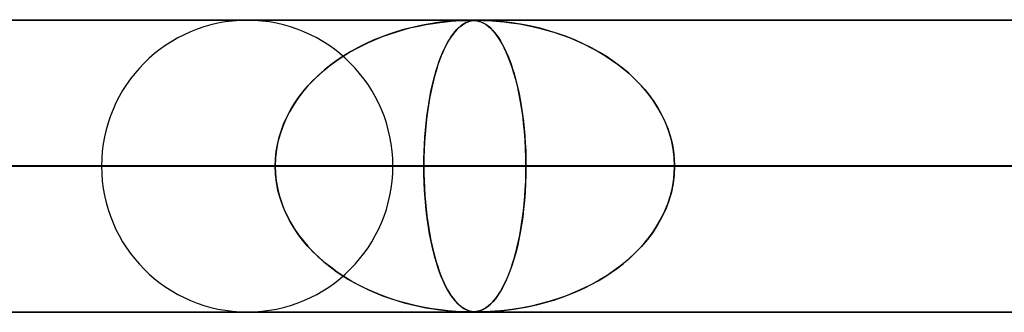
# Model space of a CAD drawing. Header units: millimetres. Extents: x -790 to 790, y -924 to 924.
# Tile 8 of 36: x -485 to -451, y 914 to 924. Entities that reach past the tile are written whole.
import ezdxf

# ---------------------------------------------------------------- set-up
doc = ezdxf.new("R2010")
doc.units = ezdxf.units.MM
doc.layers.add('HIDDEN', color=7, linetype='Continuous')
doc.layers.add('THICK', color=7, linetype='Continuous')

msp = doc.modelspace()

# ---------------------------------------------------------------- linework, layer by layer
at = {"layer": 'HIDDEN'}
for p, q in [((0, 923.99), (-582.722, 923.99)), ((-582.722, 923.99), (0, 923.99)), ((-0.316, 923.98), (-557.514, 923.98)), ((-471.277, 923.835), (-471.032, 923.876)), ((-471.064, 923.871), (-471.276, 923.835)), ((-470.869, 923.9), (-471.064, 923.871)), ((-471.032, 923.876), (-470.804, 923.908)), ((-470.691, 923.922), (-470.869, 923.9)), ((-470.804, 923.908), (-470.597, 923.932)), ((-470.534, 923.939), (-470.691, 923.922)), ((-470.597, 923.932), (-470.412, 923.95)), ((-470.394, 923.952), (-470.534, 923.939)), ((-470.412, 923.95), (-470.253, 923.962)), ((-470.26, 923.962), (-470.394, 923.952)), ((-470.135, 923.969), (-470.26, 923.962)), ((-470.253, 923.962), (-470.121, 923.97)), ((-470.022, 923.975), (-470.135, 923.969)), ((-470.121, 923.97), (-470.011, 923.975)), ((-469.927, 923.978), (-470.022, 923.975)), ((-470.019, 923.835), (-469.952, 923.876)), ((-469.961, 923.871), (-470.019, 923.835)), ((-470.011, 923.975), (-469.921, 923.978)), ((-469.906, 923.9), (-469.961, 923.871)), ((-469.952, 923.876), (-469.888, 923.908)), ((-469.849, 923.98), (-469.927, 923.978)), ((-469.921, 923.978), (-469.846, 923.98)), ((-469.855, 923.922), (-469.906, 923.9)), ((-469.888, 923.908), (-469.827, 923.932)), ((-469.808, 923.939), (-469.855, 923.922)), ((-469.782, 923.98), (-469.849, 923.98)), ((-469.846, 923.98), (-469.781, 923.98)), ((-469.827, 923.932), (-469.77, 923.95)), ((-469.764, 923.952), (-469.808, 923.939)), ((-469.72, 923.98), (-469.782, 923.98)), ((-469.781, 923.98), (-469.725, 923.98)), ((-469.77, 923.95), (-469.716, 923.962)), ((-469.718, 923.962), (-469.764, 923.952)), ((-469.725, 923.98), (-469.674, 923.978)), ((-469.664, 923.978), (-469.72, 923.98)), ((-469.671, 923.969), (-469.718, 923.962)), ((-469.716, 923.962), (-469.665, 923.97)), ((-469.674, 923.978), (-469.626, 923.975)), ((-469.622, 923.975), (-469.671, 923.969)), ((-469.665, 923.97), (-469.617, 923.975)), ((-469.611, 923.974), (-469.664, 923.978)), ((-469.626, 923.975), (-469.579, 923.97)), ((-469.572, 923.978), (-469.622, 923.975)), ((-469.617, 923.975), (-469.568, 923.978)), ((-469.557, 923.968), (-469.611, 923.974)), ((-469.579, 923.97), (-469.533, 923.963)), ((-469.519, 923.98), (-469.572, 923.978)), ((-469.568, 923.978), (-469.516, 923.98)), ((-469.501, 923.957), (-469.557, 923.968)), ((-469.533, 923.963), (-469.49, 923.954)), ((-469.461, 923.98), (-469.519, 923.98)), ((-469.516, 923.98), (-469.46, 923.98)), ((-469.44, 923.941), (-469.501, 923.957)), ((-469.49, 923.954), (-469.447, 923.943)), ((-469.389, 923.98), (-469.461, 923.98)), ((-469.46, 923.98), (-469.396, 923.98)), ((-469.447, 923.943), (-469.403, 923.929)), ((-469.373, 923.917), (-469.44, 923.941)), ((-469.403, 923.929), (-469.355, 923.909)), ((-469.396, 923.98), (-469.322, 923.978)), ((-469.305, 923.978), (-469.389, 923.98)), ((-469.301, 923.883), (-469.373, 923.917)), ((-469.355, 923.909), (-469.304, 923.885)), ((-469.322, 923.978), (-469.233, 923.975)), ((-469.201, 923.974), (-469.305, 923.978)), ((-469.304, 923.885), (-469.25, 923.854)), ((-469.224, 923.837), (-469.301, 923.883)), ((-469.25, 923.854), (-469.192, 923.816)), ((-469.233, 923.975), (-469.128, 923.97)), ((-469.074, 923.968), (-469.201, 923.974)), ((-469.128, 923.97), (-469.01, 923.963)), ((-468.918, 923.957), (-469.074, 923.968)), ((-469.01, 923.963), (-468.884, 923.954)), ((-468.728, 923.941), (-468.918, 923.957)), ((-468.884, 923.954), (-468.752, 923.943)), ((-468.752, 923.943), (-468.608, 923.929)), ((-468.507, 923.917), (-468.728, 923.941)), ((-468.608, 923.929), (-468.445, 923.909)), ((-468.255, 923.883), (-468.507, 923.917)), ((-468.445, 923.909), (-468.265, 923.885)), ((-468.265, 923.885), (-468.07, 923.854)), ((-467.976, 923.837), (-468.255, 923.883)), ((-468.07, 923.854), (-467.859, 923.816)), ((-472.26, 923.596), (-472.533, 923.507)), ((-472.524, 923.51), (-472.278, 923.591)), ((-472.278, 923.591), (-472.03, 923.663)), ((-471.997, 923.672), (-472.26, 923.596)), ((-472.03, 923.663), (-471.78, 923.728)), ((-471.744, 923.737), (-471.997, 923.672)), ((-471.78, 923.728), (-471.529, 923.785)), ((-471.503, 923.791), (-471.744, 923.737)), ((-471.529, 923.785), (-471.277, 923.835)), ((-471.276, 923.835), (-471.503, 923.791)), ((-470.28, 923.596), (-470.351, 923.507)), ((-470.349, 923.51), (-470.284, 923.591)), ((-470.284, 923.591), (-470.219, 923.663)), ((-470.211, 923.672), (-470.28, 923.596)), ((-470.219, 923.663), (-470.154, 923.728)), ((-470.144, 923.737), (-470.211, 923.672)), ((-470.154, 923.728), (-470.087, 923.785)), ((-470.08, 923.791), (-470.144, 923.737)), ((-470.087, 923.785), (-470.019, 923.835)), ((-470.019, 923.835), (-470.08, 923.791)), ((-469.143, 923.778), (-469.224, 923.837)), ((-469.192, 923.816), (-469.132, 923.769)), ((-469.061, 923.706), (-469.143, 923.778)), ((-469.132, 923.769), (-469.069, 923.714)), ((-469.069, 923.714), (-469.003, 923.648)), ((-468.98, 923.623), (-469.061, 923.706)), ((-469.003, 923.648), (-468.936, 923.572)), ((-468.901, 923.529), (-468.98, 923.623)), ((-468.936, 923.572), (-468.866, 923.484)), ((-468.822, 923.424), (-468.901, 923.529)), ((-467.676, 923.778), (-467.976, 923.837)), ((-467.859, 923.816), (-467.636, 923.769)), ((-467.37, 923.706), (-467.676, 923.778)), ((-467.636, 923.769), (-467.4, 923.714)), ((-467.4, 923.714), (-467.154, 923.648)), ((-467.066, 923.623), (-467.37, 923.706)), ((-467.154, 923.648), (-466.899, 923.572)), ((-466.766, 923.529), (-467.066, 923.623)), ((-466.899, 923.572), (-466.636, 923.484)), ((-466.469, 923.424), (-466.766, 923.529)), ((-473.345, 923.176), (-473.601, 923.048)), ((-473.479, 923.111), (-473.245, 923.223)), ((-473.081, 923.295), (-473.345, 923.176)), ((-473.245, 923.223), (-473.008, 923.326)), ((-472.81, 923.406), (-473.081, 923.295)), ((-473.008, 923.326), (-472.768, 923.422)), ((-472.533, 923.507), (-472.81, 923.406)), ((-472.768, 923.422), (-472.524, 923.51)), ((-470.561, 923.176), (-470.627, 923.048)), ((-470.595, 923.111), (-470.535, 923.223)), ((-470.493, 923.295), (-470.561, 923.176)), ((-470.535, 923.223), (-470.474, 923.326)), ((-470.423, 923.406), (-470.493, 923.295)), ((-470.474, 923.326), (-470.412, 923.422)), ((-470.351, 923.507), (-470.423, 923.406)), ((-470.412, 923.422), (-470.349, 923.51)), ((-468.866, 923.484), (-468.797, 923.386)), ((-468.746, 923.307), (-468.822, 923.424)), ((-468.797, 923.386), (-468.729, 923.28)), ((-468.671, 923.179), (-468.746, 923.307)), ((-468.729, 923.28), (-468.663, 923.165)), ((-468.597, 923.04), (-468.671, 923.179)), ((-466.636, 923.484), (-466.371, 923.386)), ((-466.178, 923.307), (-466.469, 923.424)), ((-466.371, 923.386), (-466.114, 923.28)), ((-465.892, 923.179), (-466.178, 923.307)), ((-466.114, 923.28), (-465.863, 923.165)), ((-465.612, 923.04), (-465.892, 923.179)), ((-474.151, 922.726), (-473.932, 922.863)), ((-473.849, 922.911), (-474.088, 922.766)), ((-473.932, 922.863), (-473.708, 922.991)), ((-473.601, 923.048), (-473.849, 922.911)), ((-473.708, 922.991), (-473.479, 923.111)), ((-470.768, 922.726), (-470.712, 922.863)), ((-470.691, 922.911), (-470.752, 922.766)), ((-470.712, 922.863), (-470.654, 922.991)), ((-470.627, 923.048), (-470.691, 922.911)), ((-470.654, 922.991), (-470.595, 923.111)), ((-468.663, 923.165), (-468.599, 923.043)), ((-468.599, 923.043), (-468.537, 922.914)), ((-468.526, 922.889), (-468.597, 923.04)), ((-468.537, 922.914), (-468.477, 922.776)), ((-468.456, 922.727), (-468.526, 922.889)), ((-465.863, 923.165), (-465.619, 923.043)), ((-465.619, 923.043), (-465.382, 922.914)), ((-465.339, 922.889), (-465.612, 923.04)), ((-465.382, 922.914), (-465.153, 922.776)), ((-465.074, 922.727), (-465.339, 922.889)), ((-474.571, 922.428), (-474.364, 922.581)), ((-474.319, 922.613), (-474.54, 922.452)), ((-474.364, 922.581), (-474.151, 922.726)), ((-474.088, 922.766), (-474.319, 922.613)), ((-470.875, 922.428), (-470.822, 922.581)), ((-470.811, 922.613), (-470.868, 922.452)), ((-470.822, 922.581), (-470.768, 922.726)), ((-470.752, 922.766), (-470.811, 922.613)), ((-468.477, 922.776), (-468.419, 922.632)), ((-468.389, 922.552), (-468.456, 922.727)), ((-468.419, 922.632), (-468.363, 922.48)), ((-468.325, 922.366), (-468.389, 922.552)), ((-465.153, 922.776), (-464.931, 922.632)), ((-464.817, 922.552), (-465.074, 922.727)), ((-464.931, 922.632), (-464.718, 922.48)), ((-464.57, 922.366), (-464.817, 922.552)), ((-474.964, 922.097), (-474.771, 922.267)), ((-474.752, 922.283), (-474.954, 922.106)), ((-474.771, 922.267), (-474.571, 922.428)), ((-474.54, 922.452), (-474.752, 922.283)), ((-470.976, 922.097), (-470.927, 922.267)), ((-470.922, 922.283), (-470.973, 922.106)), ((-470.927, 922.267), (-470.875, 922.428)), ((-470.868, 922.452), (-470.922, 922.283)), ((-468.363, 922.48), (-468.31, 922.321)), ((-468.262, 922.167), (-468.325, 922.366)), ((-468.31, 922.321), (-468.259, 922.155)), ((-468.203, 921.957), (-468.262, 922.167)), ((-464.718, 922.48), (-464.514, 922.321)), ((-464.332, 922.167), (-464.57, 922.366)), ((-464.514, 922.321), (-464.318, 922.155)), ((-464.106, 921.957), (-464.332, 922.167)), ((-475.147, 921.92), (-475.331, 921.725)), ((-475.323, 921.733), (-475.148, 921.919)), ((-475.148, 921.919), (-474.964, 922.097)), ((-474.954, 922.106), (-475.147, 921.92)), ((-471.022, 921.92), (-471.069, 921.725)), ((-471.067, 921.733), (-471.023, 921.919)), ((-471.023, 921.919), (-470.976, 922.097)), ((-470.973, 922.106), (-471.022, 921.92)), ((-468.259, 922.155), (-468.21, 921.981)), ((-468.21, 921.981), (-468.163, 921.799)), ((-468.147, 921.734), (-468.203, 921.957)), ((-464.318, 922.155), (-464.131, 921.981)), ((-464.131, 921.981), (-463.951, 921.799)), ((-463.892, 921.734), (-464.106, 921.957)), ((-475.504, 921.52), (-475.667, 921.305)), ((-475.644, 921.336), (-475.489, 921.539)), ((-475.331, 921.725), (-475.504, 921.52)), ((-475.489, 921.539), (-475.323, 921.733)), ((-471.113, 921.52), (-471.155, 921.305)), ((-471.149, 921.336), (-471.109, 921.539)), ((-471.069, 921.725), (-471.113, 921.52)), ((-471.109, 921.539), (-471.067, 921.733)), ((-468.163, 921.799), (-468.118, 921.608)), ((-468.095, 921.5), (-468.147, 921.734)), ((-468.118, 921.608), (-468.076, 921.408)), ((-468.047, 921.255), (-468.095, 921.5)), ((-463.951, 921.799), (-463.781, 921.608)), ((-463.693, 921.5), (-463.892, 921.734)), ((-463.781, 921.608), (-463.62, 921.408)), ((-463.509, 921.255), (-463.693, 921.5)), ((-475.667, 921.305), (-475.817, 921.08)), ((-475.787, 921.127), (-475.644, 921.336)), ((-471.155, 921.305), (-471.193, 921.08)), ((-471.185, 921.127), (-471.149, 921.336)), ((-468.076, 921.408), (-468.037, 921.198)), ((-468.003, 920.999), (-468.047, 921.255)), ((-468.037, 921.198), (-468, 920.98)), ((-463.62, 921.408), (-463.47, 921.198)), ((-463.342, 920.999), (-463.509, 921.255)), ((-463.47, 921.198), (-463.331, 920.98)), ((-475.955, 920.845), (-476.078, 920.601)), ((-476.037, 920.686), (-475.919, 920.91)), ((-475.817, 921.08), (-475.955, 920.845)), ((-475.919, 920.91), (-475.787, 921.127)), ((-471.228, 920.845), (-471.259, 920.601)), ((-471.249, 920.686), (-471.219, 920.91)), ((-471.193, 921.08), (-471.228, 920.845)), ((-471.219, 920.91), (-471.185, 921.127)), ((-467.964, 920.732), (-468.003, 920.999)), ((-468, 920.98), (-467.967, 920.753)), ((-463.193, 920.732), (-463.342, 920.999)), ((-463.331, 920.98), (-463.204, 920.753)), ((-476.078, 920.601), (-476.185, 920.349)), ((-476.142, 920.455), (-476.037, 920.686)), ((-471.259, 920.601), (-471.286, 920.349)), ((-471.275, 920.455), (-471.249, 920.686)), ((-467.967, 920.753), (-467.938, 920.519)), ((-467.931, 920.457), (-467.964, 920.732)), ((-467.938, 920.519), (-467.912, 920.278)), ((-463.204, 920.753), (-463.091, 920.519)), ((-463.064, 920.457), (-463.193, 920.732)), ((-463.091, 920.519), (-462.993, 920.278)), ((-476.307, 919.978), (-476.232, 920.219)), ((-476.185, 920.349), (-476.275, 920.088)), ((-476.232, 920.219), (-476.142, 920.455)), ((-471.317, 919.978), (-471.298, 920.219)), ((-471.286, 920.349), (-471.309, 920.088)), ((-471.298, 920.219), (-471.275, 920.455)), ((-467.902, 920.172), (-467.931, 920.457)), ((-467.912, 920.278), (-467.891, 920.03)), ((-467.88, 919.881), (-467.902, 920.172)), ((-462.956, 920.172), (-463.064, 920.457)), ((-462.993, 920.278), (-462.912, 920.03)), ((-462.871, 919.881), (-462.956, 920.172)), ((-476.347, 919.82), (-476.399, 919.546)), ((-476.366, 919.735), (-476.307, 919.978)), ((-476.275, 920.088), (-476.347, 919.82)), ((-471.327, 919.82), (-471.34, 919.546)), ((-471.332, 919.735), (-471.317, 919.978)), ((-471.309, 920.088), (-471.327, 919.82)), ((-467.891, 920.03), (-467.874, 919.777)), ((-467.864, 919.586), (-467.88, 919.881)), ((-462.912, 920.03), (-462.847, 919.777)), ((-462.81, 919.586), (-462.871, 919.881)), ((-476.433, 919.24), (-476.408, 919.489)), ((-476.399, 919.546), (-476.431, 919.269)), ((-476.408, 919.489), (-476.366, 919.735)), ((-471.34, 919.546), (-471.349, 919.269)), ((-471.349, 919.24), (-471.343, 919.489)), ((-471.343, 919.489), (-471.332, 919.735)), ((-467.874, 919.777), (-467.861, 919.519)), ((-467.854, 919.289), (-467.864, 919.586)), ((-467.861, 919.519), (-467.854, 919.256)), ((-462.847, 919.777), (-462.799, 919.519)), ((-462.773, 919.289), (-462.81, 919.586)), ((-462.799, 919.519), (-462.77, 919.256)), ((-476.431, 919.269), (-476.442, 918.99)), ((-476.442, 918.99), (-476.433, 919.24)), ((-471.349, 919.269), (-471.351, 918.99)), ((-471.351, 918.99), (-471.349, 919.24)), ((-467.851, 918.99), (-467.854, 919.289)), ((-467.854, 919.256), (-467.851, 918.99)), ((-462.761, 918.99), (-462.773, 919.289)), ((-462.77, 919.256), (-462.761, 918.99)), ((-5, 918.99), (-559.408, 918.99)), ((-559.408, 918.99), (-5, 918.99)), ((-550.818, 918.99), (-5, 918.99)), ((-5, 918.99), (-550.818, 918.99)), ((-476.442, 918.99), (-550.59, 918.99)), ((-550.59, 918.99), (-476.442, 918.99)), ((-540.61, 918.99), (-467.851, 918.99)), ((-540.61, 918.99), (-467.851, 918.99)), ((-5, 918.99), (-530.056, 918.99)), ((-530.056, 918.99), (-5, 918.99)), ((-521.465, 918.99), (-5, 918.99)), ((-5, 918.99), (-521.465, 918.99)), ((-447.089, 918.99), (-516.49, 918.99)), ((-516.49, 918.99), (-447.089, 918.99)), ((-506.51, 918.99), (-438.498, 918.99)), ((-506.51, 918.99), (-438.498, 918.99)), ((-5, 918.99), (-500.704, 918.99)), ((-500.704, 918.99), (-5, 918.99)), ((-497.204, 918.99), (-476.442, 918.99)), ((-476.442, 918.99), (-497.204, 918.99)), ((-492.113, 918.99), (-5, 918.99)), ((-5, 918.99), (-492.113, 918.99)), ((-471.351, 918.99), (-492.113, 918.99)), ((-492.113, 918.99), (-471.351, 918.99)), ((-417.736, 918.99), (-482.39, 918.99)), ((-482.39, 918.99), (-417.736, 918.99)), ((-476.431, 918.711), (-476.442, 918.99)), ((-476.442, 918.99), (-476.433, 918.74)), ((-472.41, 918.99), (-409.146, 918.99)), ((-472.41, 918.99), (-409.146, 918.99)), ((-471.351, 918.99), (-471.349, 918.74)), ((-5, 918.99), (-471.351, 918.99)), ((-471.351, 918.99), (-5, 918.99)), ((-471.349, 918.711), (-471.351, 918.99)), ((-467.851, 918.99), (-467.854, 918.691)), ((-467.854, 918.724), (-467.851, 918.99)), ((-467.851, 918.99), (-447.089, 918.99)), ((-447.089, 918.99), (-467.851, 918.99)), ((-462.761, 918.99), (-462.773, 918.691)), ((-462.77, 918.724), (-462.761, 918.99)), ((-462.761, 918.99), (-5, 918.99)), ((-5, 918.99), (-462.761, 918.99)), ((-441.999, 918.99), (-462.761, 918.99)), ((-462.761, 918.99), (-441.999, 918.99)), ((-476.433, 918.74), (-476.408, 918.491)), ((-476.399, 918.434), (-476.431, 918.711)), ((-476.408, 918.491), (-476.366, 918.245)), ((-471.349, 918.74), (-471.343, 918.491)), ((-471.34, 918.434), (-471.349, 918.711)), ((-471.343, 918.491), (-471.332, 918.245)), ((-467.874, 918.203), (-467.861, 918.461)), ((-467.854, 918.691), (-467.864, 918.394)), ((-467.861, 918.461), (-467.854, 918.724)), ((-462.847, 918.203), (-462.799, 918.461)), ((-462.773, 918.691), (-462.81, 918.394)), ((-462.799, 918.461), (-462.77, 918.724)), ((-476.347, 918.16), (-476.399, 918.434)), ((-476.366, 918.245), (-476.307, 918.002)), ((-476.275, 917.892), (-476.347, 918.16)), ((-471.327, 918.16), (-471.34, 918.434)), ((-471.332, 918.245), (-471.317, 918.002)), ((-471.309, 917.892), (-471.327, 918.16)), ((-467.891, 917.95), (-467.874, 918.203)), ((-467.864, 918.394), (-467.88, 918.099)), ((-462.912, 917.95), (-462.847, 918.203)), ((-462.81, 918.394), (-462.871, 918.099)), ((-476.307, 918.002), (-476.232, 917.761)), ((-476.185, 917.631), (-476.275, 917.892)), ((-471.317, 918.002), (-471.298, 917.761)), ((-471.286, 917.631), (-471.309, 917.892)), ((-467.902, 917.808), (-467.931, 917.523)), ((-467.912, 917.702), (-467.891, 917.95)), ((-467.88, 918.099), (-467.902, 917.808)), ((-462.956, 917.808), (-463.064, 917.523)), ((-462.993, 917.702), (-462.912, 917.95)), ((-462.871, 918.099), (-462.956, 917.808)), ((-476.232, 917.761), (-476.142, 917.525)), ((-476.078, 917.379), (-476.185, 917.631)), ((-476.142, 917.525), (-476.037, 917.294)), ((-471.298, 917.761), (-471.275, 917.525)), ((-471.259, 917.379), (-471.286, 917.631)), ((-471.275, 917.525), (-471.249, 917.294)), ((-467.967, 917.227), (-467.938, 917.461)), ((-467.931, 917.523), (-467.964, 917.248)), ((-467.938, 917.461), (-467.912, 917.702)), ((-463.204, 917.227), (-463.091, 917.461)), ((-463.064, 917.523), (-463.193, 917.248)), ((-463.091, 917.461), (-462.993, 917.702)), ((-475.955, 917.135), (-476.078, 917.379)), ((-476.037, 917.294), (-475.919, 917.07)), ((-475.817, 916.9), (-475.955, 917.135)), ((-471.228, 917.135), (-471.259, 917.379)), ((-471.249, 917.294), (-471.219, 917.07)), ((-471.193, 916.9), (-471.228, 917.135)), ((-467.964, 917.248), (-468.003, 916.981)), ((-468, 917), (-467.967, 917.227)), ((-463.193, 917.248), (-463.342, 916.981)), ((-463.331, 917), (-463.204, 917.227)), ((-475.919, 917.07), (-475.787, 916.853)), ((-475.667, 916.675), (-475.817, 916.9)), ((-475.787, 916.853), (-475.644, 916.643)), ((-471.219, 917.07), (-471.185, 916.853)), ((-471.155, 916.675), (-471.193, 916.9)), ((-471.185, 916.853), (-471.149, 916.643)), ((-468.076, 916.572), (-468.037, 916.782)), ((-468.003, 916.981), (-468.047, 916.725)), ((-468.037, 916.782), (-468, 917)), ((-463.62, 916.572), (-463.47, 916.782)), ((-463.342, 916.981), (-463.509, 916.725)), ((-463.47, 916.782), (-463.331, 917)), ((-475.504, 916.461), (-475.667, 916.675)), ((-475.644, 916.643), (-475.489, 916.441)), ((-475.331, 916.255), (-475.504, 916.461)), ((-475.489, 916.441), (-475.323, 916.247)), ((-471.113, 916.461), (-471.155, 916.675)), ((-471.149, 916.643), (-471.109, 916.441)), ((-471.069, 916.255), (-471.113, 916.461)), ((-471.109, 916.441), (-471.067, 916.247)), ((-468.095, 916.48), (-468.147, 916.246)), ((-468.118, 916.372), (-468.076, 916.572)), ((-468.047, 916.725), (-468.095, 916.48)), ((-463.693, 916.48), (-463.892, 916.246)), ((-463.781, 916.372), (-463.62, 916.572)), ((-463.509, 916.725), (-463.693, 916.48)), ((-475.147, 916.06), (-475.331, 916.255)), ((-475.323, 916.247), (-475.148, 916.061)), ((-471.022, 916.06), (-471.069, 916.255)), ((-471.067, 916.247), (-471.023, 916.061)), ((-468.21, 915.999), (-468.163, 916.181)), ((-468.147, 916.246), (-468.203, 916.023)), ((-468.163, 916.181), (-468.118, 916.372)), ((-464.131, 915.999), (-463.951, 916.181)), ((-463.892, 916.246), (-464.106, 916.023)), ((-463.951, 916.181), (-463.781, 916.372)), ((-475.148, 916.061), (-474.964, 915.883)), ((-474.954, 915.874), (-475.147, 916.06)), ((-474.964, 915.883), (-474.771, 915.713)), ((-474.752, 915.697), (-474.954, 915.874)), ((-471.023, 916.061), (-470.976, 915.883)), ((-470.973, 915.874), (-471.022, 916.06)), ((-470.976, 915.883), (-470.927, 915.713)), ((-470.922, 915.697), (-470.973, 915.874)), ((-468.262, 915.813), (-468.325, 915.614)), ((-468.31, 915.659), (-468.259, 915.825)), ((-468.203, 916.023), (-468.262, 915.813)), ((-468.259, 915.825), (-468.21, 915.999)), ((-464.332, 915.813), (-464.57, 915.614)), ((-464.514, 915.659), (-464.318, 915.825)), ((-464.106, 916.023), (-464.332, 915.813)), ((-464.318, 915.825), (-464.131, 915.999)), ((-474.771, 915.713), (-474.571, 915.552)), ((-474.54, 915.528), (-474.752, 915.697)), ((-474.571, 915.552), (-474.364, 915.399)), ((-474.319, 915.367), (-474.54, 915.528)), ((-470.927, 915.713), (-470.875, 915.552)), ((-470.868, 915.528), (-470.922, 915.697)), ((-470.875, 915.552), (-470.822, 915.399)), ((-470.811, 915.367), (-470.868, 915.528)), ((-468.389, 915.428), (-468.456, 915.253)), ((-468.419, 915.348), (-468.363, 915.5)), ((-468.325, 915.614), (-468.389, 915.428)), ((-468.363, 915.5), (-468.31, 915.659)), ((-464.817, 915.428), (-465.074, 915.253)), ((-464.931, 915.348), (-464.718, 915.5)), ((-464.57, 915.614), (-464.817, 915.428)), ((-464.718, 915.5), (-464.514, 915.659)), ((-474.364, 915.399), (-474.151, 915.254)), ((-474.088, 915.214), (-474.319, 915.367)), ((-474.151, 915.254), (-473.932, 915.117)), ((-473.849, 915.069), (-474.088, 915.214)), ((-473.932, 915.117), (-473.708, 914.989)), ((-470.822, 915.399), (-470.768, 915.254)), ((-470.752, 915.214), (-470.811, 915.367)), ((-470.768, 915.254), (-470.712, 915.117)), ((-470.691, 915.069), (-470.752, 915.214)), ((-470.712, 915.117), (-470.654, 914.989)), ((-468.526, 915.091), (-468.597, 914.94)), ((-468.537, 915.066), (-468.477, 915.203)), ((-468.456, 915.253), (-468.526, 915.091)), ((-468.477, 915.203), (-468.419, 915.348)), ((-465.339, 915.091), (-465.612, 914.94)), ((-465.382, 915.066), (-465.153, 915.203)), ((-465.074, 915.253), (-465.339, 915.091)), ((-465.153, 915.203), (-464.931, 915.348)), ((-473.601, 914.932), (-473.849, 915.069)), ((-473.708, 914.989), (-473.479, 914.869)), ((-473.345, 914.804), (-473.601, 914.932)), ((-473.479, 914.869), (-473.245, 914.757)), ((-473.081, 914.685), (-473.345, 914.804)), ((-473.245, 914.757), (-473.008, 914.654)), ((-470.627, 914.932), (-470.691, 915.069)), ((-470.654, 914.989), (-470.595, 914.869)), ((-470.561, 914.804), (-470.627, 914.932)), ((-470.595, 914.869), (-470.535, 914.757)), ((-470.493, 914.685), (-470.561, 914.804)), ((-470.535, 914.757), (-470.474, 914.654)), ((-468.671, 914.801), (-468.746, 914.673)), ((-468.729, 914.7), (-468.663, 914.815)), ((-468.597, 914.94), (-468.671, 914.801)), ((-468.663, 914.815), (-468.599, 914.937)), ((-468.599, 914.937), (-468.537, 915.066)), ((-465.892, 914.801), (-466.178, 914.673)), ((-466.114, 914.7), (-465.863, 914.815)), ((-465.612, 914.94), (-465.892, 914.801)), ((-465.863, 914.815), (-465.619, 914.937)), ((-465.619, 914.937), (-465.382, 915.066)), ((-472.81, 914.574), (-473.081, 914.685)), ((-473.008, 914.654), (-472.768, 914.558)), ((-472.533, 914.473), (-472.81, 914.574)), ((-472.768, 914.558), (-472.524, 914.47)), ((-472.26, 914.384), (-472.533, 914.473)), ((-472.524, 914.47), (-472.278, 914.389)), ((-470.423, 914.574), (-470.493, 914.685)), ((-470.474, 914.654), (-470.412, 914.558)), ((-470.351, 914.473), (-470.423, 914.574)), ((-470.412, 914.558), (-470.349, 914.47)), ((-470.28, 914.384), (-470.351, 914.473)), ((-470.349, 914.47), (-470.284, 914.389)), ((-469.003, 914.332), (-468.936, 914.408)), ((-468.901, 914.451), (-468.98, 914.357)), ((-468.936, 914.408), (-468.866, 914.496)), ((-468.822, 914.556), (-468.901, 914.451)), ((-468.866, 914.496), (-468.797, 914.594)), ((-468.746, 914.673), (-468.822, 914.556)), ((-468.797, 914.594), (-468.729, 914.7)), ((-467.154, 914.332), (-466.899, 914.408)), ((-466.766, 914.451), (-467.066, 914.357)), ((-466.899, 914.408), (-466.636, 914.496)), ((-466.469, 914.556), (-466.766, 914.451)), ((-466.636, 914.496), (-466.371, 914.594)), ((-466.178, 914.673), (-466.469, 914.556)), ((-466.371, 914.594), (-466.114, 914.7)), ((-472.278, 914.389), (-472.03, 914.317)), ((-471.997, 914.308), (-472.26, 914.384)), ((-472.03, 914.317), (-471.78, 914.252)), ((-471.744, 914.243), (-471.997, 914.308)), ((-471.78, 914.252), (-471.529, 914.195)), ((-471.503, 914.189), (-471.744, 914.243)), ((-471.529, 914.195), (-471.277, 914.145)), ((-471.276, 914.145), (-471.503, 914.189)), ((-471.277, 914.145), (-471.032, 914.104)), ((-471.064, 914.109), (-471.276, 914.145)), ((-470.869, 914.08), (-471.064, 914.109)), ((-471.032, 914.104), (-470.804, 914.072)), ((-470.691, 914.058), (-470.869, 914.08)), ((-470.804, 914.072), (-470.597, 914.048)), ((-470.284, 914.389), (-470.219, 914.317)), ((-470.211, 914.308), (-470.28, 914.384)), ((-470.219, 914.317), (-470.154, 914.252)), ((-470.144, 914.243), (-470.211, 914.308)), ((-470.154, 914.252), (-470.087, 914.195)), ((-470.08, 914.189), (-470.144, 914.243)), ((-470.087, 914.195), (-470.019, 914.145)), ((-470.019, 914.145), (-470.08, 914.189)), ((-470.019, 914.145), (-469.952, 914.104)), ((-469.961, 914.109), (-470.019, 914.145)), ((-469.906, 914.08), (-469.961, 914.109)), ((-469.952, 914.104), (-469.888, 914.072)), ((-469.855, 914.058), (-469.906, 914.08)), ((-469.888, 914.072), (-469.827, 914.048)), ((-469.403, 914.051), (-469.355, 914.07)), ((-469.301, 914.097), (-469.373, 914.063)), ((-469.355, 914.07), (-469.304, 914.095)), ((-469.304, 914.095), (-469.25, 914.126)), ((-469.224, 914.143), (-469.301, 914.097)), ((-469.25, 914.126), (-469.192, 914.164)), ((-469.143, 914.202), (-469.224, 914.143)), ((-469.192, 914.164), (-469.132, 914.211)), ((-469.061, 914.274), (-469.143, 914.202)), ((-469.132, 914.211), (-469.069, 914.266)), ((-469.069, 914.266), (-469.003, 914.332)), ((-468.98, 914.357), (-469.061, 914.274)), ((-468.608, 914.051), (-468.445, 914.07)), ((-468.255, 914.097), (-468.507, 914.063)), ((-468.445, 914.07), (-468.265, 914.095)), ((-468.265, 914.095), (-468.07, 914.126)), ((-467.976, 914.143), (-468.255, 914.097)), ((-468.07, 914.126), (-467.859, 914.164)), ((-467.676, 914.202), (-467.976, 914.143)), ((-467.859, 914.164), (-467.636, 914.211)), ((-467.37, 914.274), (-467.676, 914.202)), ((-467.636, 914.211), (-467.4, 914.266)), ((-467.4, 914.266), (-467.154, 914.332)), ((-467.066, 914.357), (-467.37, 914.274)), ((-582.722, 913.99), (0, 913.99)), ((0, 913.99), (-582.722, 913.99)), ((-557.514, 914), (-0.316, 914)), ((-557.514, 914), (-0.316, 914)), ((-528.162, 914), (-0.316, 914)), ((-498.811, 914), (-0.316, 914)), ((-470.534, 914.041), (-470.691, 914.058)), ((-470.597, 914.048), (-470.412, 914.03)), ((-470.394, 914.028), (-470.534, 914.041)), ((-470.412, 914.03), (-470.253, 914.018)), ((-470.26, 914.018), (-470.394, 914.028)), ((-470.135, 914.011), (-470.26, 914.018)), ((-470.253, 914.018), (-470.121, 914.01)), ((-470.022, 914.005), (-470.135, 914.011)), ((-470.121, 914.01), (-470.011, 914.005)), ((-469.927, 914.002), (-470.022, 914.005)), ((-470.011, 914.005), (-469.921, 914.002)), ((-469.849, 914), (-469.927, 914.002)), ((-469.921, 914.002), (-469.846, 914)), ((-469.808, 914.041), (-469.855, 914.058)), ((-469.782, 914), (-469.849, 914)), ((-469.846, 914), (-469.781, 914)), ((-469.827, 914.048), (-469.77, 914.03)), ((-469.764, 914.028), (-469.808, 914.041)), ((-469.72, 914), (-469.782, 914)), ((-469.781, 914), (-469.725, 914)), ((-469.77, 914.03), (-469.716, 914.018)), ((-469.718, 914.018), (-469.764, 914.028)), ((-469.725, 914), (-469.674, 914.002)), ((-469.664, 914.002), (-469.72, 914)), ((-469.671, 914.011), (-469.718, 914.018)), ((-469.716, 914.018), (-469.665, 914.01)), ((-469.674, 914.002), (-469.626, 914.005)), ((-469.622, 914.005), (-469.671, 914.011)), ((-469.665, 914.01), (-469.617, 914.005)), ((-469.611, 914.006), (-469.664, 914.002)), ((-469.626, 914.005), (-469.579, 914.01)), ((-469.572, 914.002), (-469.622, 914.005)), ((-469.617, 914.005), (-469.568, 914.002)), ((-469.557, 914.012), (-469.611, 914.006)), ((-469.579, 914.01), (-469.533, 914.017)), ((-469.519, 914), (-469.572, 914.002)), ((-469.568, 914.002), (-469.516, 914)), ((-469.501, 914.023), (-469.557, 914.012)), ((-469.533, 914.017), (-469.49, 914.026)), ((-469.461, 914), (-469.519, 914)), ((-469.516, 914), (-469.46, 914)), ((-469.44, 914.039), (-469.501, 914.023)), ((-469.49, 914.026), (-469.447, 914.037)), ((-469.389, 914), (-469.461, 914)), ((-469.46, 914), (-469.396, 914)), ((-469.46, 914), (-0.316, 914)), ((-469.447, 914.037), (-469.403, 914.051)), ((-469.373, 914.063), (-469.44, 914.039)), ((-469.396, 914), (-469.322, 914.002)), ((-469.305, 914.002), (-469.389, 914)), ((-469.322, 914.002), (-469.233, 914.005)), ((-469.201, 914.006), (-469.305, 914.002)), ((-469.233, 914.005), (-469.128, 914.01)), ((-469.074, 914.012), (-469.201, 914.006)), ((-469.128, 914.01), (-469.01, 914.017)), ((-468.918, 914.023), (-469.074, 914.012)), ((-469.01, 914.017), (-468.884, 914.026)), ((-468.728, 914.039), (-468.918, 914.023)), ((-468.884, 914.026), (-468.752, 914.037)), ((-468.752, 914.037), (-468.608, 914.051)), ((-468.507, 914.063), (-468.728, 914.039))]:
    msp.add_line(p, q, dxfattribs=at)
for start, end in [(0, 180), (180, 0)]:
    msp.add_arc((-477.4, 918.99), 4.99, start, end, dxfattribs=at)
at = {"layer": 'THICK'}
for p, q in [((-732, 924), (732, 924)), ((732, 919), (-732, 919))]:
    msp.add_line(p, q, dxfattribs=at)

doc.saveas('drawing.dxf')
